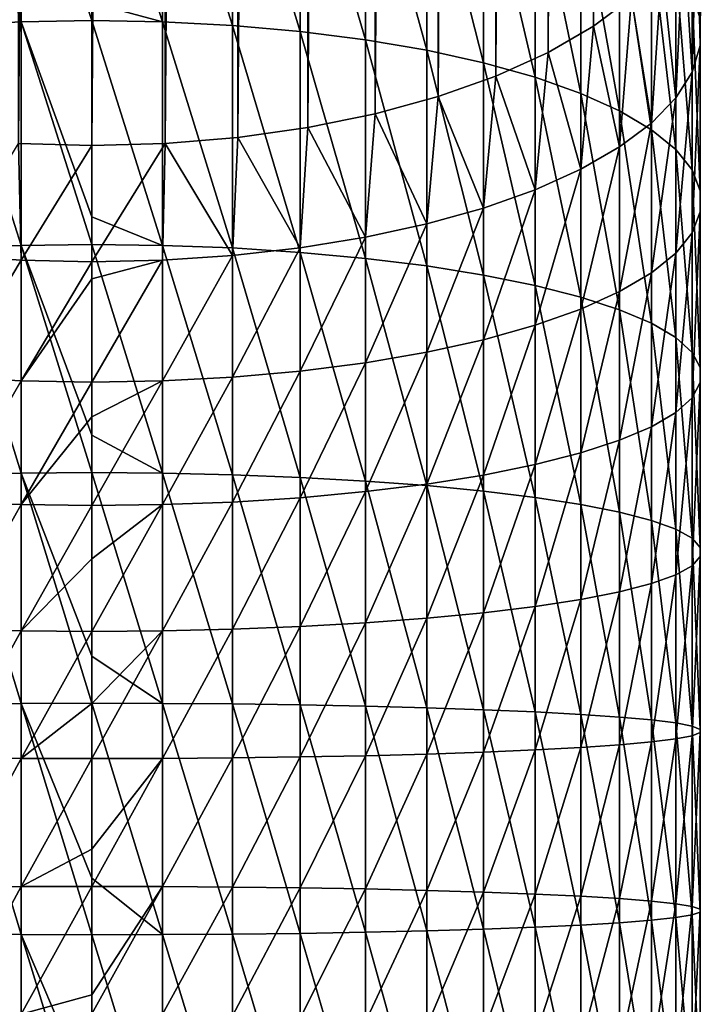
# Model space of a CAD drawing. Header units: metres. Extents: x -99 to 99, y -314 to 25.
# Tile 11 of 256: x -2 to 13, y -259 to -238. Entities that reach past the tile are written whole.
import ezdxf

# ---------------------------------------------------------------- set-up
doc = ezdxf.new("R2010")
doc.units = ezdxf.units.M
doc.layers.add('solid_K2442E1000C35', color=7, linetype='CONTINUOUS')

msp = doc.modelspace()

# ---------------------------------------------------------------- linework, layer by layer
at = {"layer": 'solid_K2442E1000C35'}
for points in [[(10.698791, -237.933319, 281.020905), (10.698791, -27.923075, 174.01535), (11.510928, -27.313166, 175.212372)], [(11.510928, -237.32341, 282.217926), (10.698791, -237.933319, 281.020905), (11.510928, -27.313166, 175.212372)], [(9.730639, -238.494339, 279.919861), (9.730639, -28.484095, 172.914291), (10.698791, -27.923075, 174.01535)], [(10.698791, -237.933319, 281.020905), (9.730639, -238.494339, 279.919861), (10.698791, -27.923075, 174.01535)], [(8.620595, -238.998276, 278.930786), (8.620595, -28.988045, 171.925232), (9.730639, -28.484095, 172.914291)], [(9.730639, -238.494339, 279.919861), (8.620595, -238.998276, 278.930786), (9.730639, -28.484095, 172.914291)], [(7.384842, -239.43782, 278.068176), (7.384842, -29.427576, 171.062607), (8.620595, -28.988045, 171.925232)], [(8.620595, -238.998276, 278.930786), (7.384842, -239.43782, 278.068176), (8.620595, -28.988045, 171.925232)], [(6.041401, -239.806519, 277.344543), (6.041401, -29.79628, 170.338974), (7.384842, -29.427576, 171.062607)], [(7.384842, -239.43782, 278.068176), (6.041401, -239.806519, 277.344543), (7.384842, -29.427576, 171.062607)], [(4.609864, -240.099014, 276.770477), (4.609864, -30.088778, 169.764923), (6.041401, -29.79628, 170.338974)], [(6.041401, -239.806519, 277.344543), (4.609864, -240.099014, 276.770477), (6.041401, -29.79628, 170.338974)], [(3.111104, -240.31105, 276.35434), (3.111104, -30.300806, 169.348785), (4.609864, -30.088778, 169.764923)], [(4.609864, -240.099014, 276.770477), (3.111104, -240.31105, 276.35434), (4.609864, -30.088778, 169.764923)], [(-1.566977, -240.439514, 276.102234), (-1.566977, -30.429274, 169.096664), (0, -30.472303, 169.012207)], [(0, -240.482544, 276.017761), (0, -30.472303, 169.012207), (1.566977, -30.429274, 169.096664)], [(1.566977, -240.439514, 276.102234), (0, -240.482544, 276.017761), (1.566977, -30.429274, 169.096664)], [(1.566977, -240.439514, 276.102234), (1.566977, -30.429274, 169.096664), (3.111104, -30.300806, 169.348785)], [(3.111104, -240.31105, 276.35434), (1.566977, -240.439514, 276.102234), (3.111104, -30.300806, 169.348785)], [(0, -240.482544, 276.017761), (-1.566977, -240.439514, 276.102234), (0, -30.472303, 169.012207)], [(-1.509208, -237.841599, 302.81424), (-1.509208, -233.198898, 301.153259), (-2.998006, -233.29776, 300.910095)], [(0, -237.815536, 302.898193), (0, -237.434189, 302.778351), (-1.509208, -233.198898, 301.153259)], [(-1.509208, -237.841599, 302.81424), (0, -237.815536, 302.898193), (-1.509208, -233.198898, 301.153259)], [(1.509208, -237.841599, 302.81424), (0, -233.165787, 301.23468), (0, -237.434189, 302.778351)], [(1.509208, -237.841599, 302.81424), (1.509208, -233.198898, 301.153259), (0, -233.165787, 301.23468)], [(2.998006, -237.919418, 302.563507), (2.998006, -233.29776, 300.910095), (1.509208, -233.198898, 301.153259)], [(1.509208, -237.841599, 302.81424), (2.998006, -237.919418, 302.563507), (1.509208, -233.198898, 301.153259)], [(-2.998006, -237.919418, 302.563507), (-1.509208, -237.841599, 302.81424), (-2.998006, -233.29776, 300.910095)], [(4.446262, -238.047958, 302.149414), (4.446262, -233.46106, 300.508423), (2.998006, -233.29776, 300.910095)], [(2.998006, -237.919418, 302.563507), (4.446262, -238.047958, 302.149414), (2.998006, -233.29776, 300.910095)], [(5.834389, -238.225479, 301.577576), (5.834389, -233.686584, 299.953735), (4.446262, -233.46106, 300.508423)], [(4.446262, -238.047958, 302.149414), (5.834389, -238.225479, 301.577576), (4.446262, -233.46106, 300.508423)], [(7.143617, -238.44957, 300.855652), (7.143617, -233.971268, 299.25351), (5.834389, -233.686584, 299.953735)], [(5.834389, -238.225479, 301.577576), (7.143617, -238.44957, 300.855652), (5.834389, -233.686584, 299.953735)], [(8.356239, -238.717194, 299.9935), (8.356239, -234.311264, 298.417236), (7.143617, -233.971268, 299.25351)], [(7.143617, -238.44957, 300.855652), (8.356239, -238.717194, 299.9935), (7.143617, -233.971268, 299.25351)], [(9.455857, -239.024765, 299.002686), (9.455857, -234.701996, 297.456177), (8.356239, -234.311264, 298.417236)], [(8.356239, -238.717194, 299.9935), (9.455857, -239.024765, 299.002686), (8.356239, -234.311264, 298.417236)], [(10.427602, -239.368088, 297.896667), (10.427602, -235.138168, 296.383392), (9.455857, -234.701996, 297.456177)], [(9.455857, -239.024765, 299.002686), (10.427602, -239.368088, 297.896667), (9.455857, -234.701996, 297.456177)], [(12.978006, -238.346649, 288.49173), (12.905215, -235.292053, 286.204681), (13, -234.580658, 287.600861)], [(12.978006, -237.777267, 289.892181), (12.978006, -238.346649, 288.49173), (13, -234.580658, 287.600861)], [(11.25833, -239.742538, 296.690399), (11.25833, -235.613876, 295.213318), (10.427602, -235.138168, 296.383392)], [(10.427602, -239.368088, 297.896667), (11.25833, -239.742538, 296.690399), (10.427602, -235.138168, 296.383392)], [(12.802501, -238.91217, 287.100769), (12.622244, -235.993073, 284.828827), (12.905215, -235.292053, 286.204681)], [(12.978006, -238.346649, 288.49173), (12.802501, -238.91217, 287.100769), (12.905215, -235.292053, 286.204681)], [(11.93681, -240.143036, 295.400146), (11.93681, -236.122681, 293.961853), (11.25833, -235.613876, 295.213318)], [(11.25833, -239.742538, 296.690399), (11.93681, -240.143036, 295.400146), (11.25833, -235.613876, 295.213318)], [(12.453864, -239.466187, 285.738068), (12.155211, -236.673492, 283.493439), (12.622244, -235.993073, 284.828827)], [(12.802501, -238.91217, 287.100769), (12.453864, -239.466187, 285.738068), (12.622244, -235.993073, 284.828827)], [(12.453864, -240.564194, 294.043427), (12.453864, -236.657715, 292.645844), (11.93681, -236.122681, 293.961853)], [(11.93681, -240.143036, 295.400146), (12.453864, -240.564194, 294.043427), (11.93681, -236.122681, 293.961853)], [(11.93681, -240.001236, 284.422089), (11.510928, -237.32341, 282.217926), (12.155211, -236.673492, 283.493439)], [(12.453864, -239.466187, 285.738068), (11.93681, -240.001236, 284.422089), (12.155211, -236.673492, 283.493439)], [(12.802501, -241.00029, 292.63855), (12.802501, -237.211746, 291.283173), (12.453864, -236.657715, 292.645844)], [(12.453864, -240.564194, 294.043427), (12.802501, -241.00029, 292.63855), (12.453864, -236.657715, 292.645844)], [(12.978006, -241.445435, 291.204498), (12.978006, -237.777267, 289.892181), (12.802501, -237.211746, 291.283173)], [(12.802501, -241.00029, 292.63855), (12.978006, -241.445435, 291.204498), (12.802501, -237.211746, 291.283173)], [(1.509208, -237.841599, 302.81424), (0, -237.434189, 302.778351), (0, -237.815536, 302.898193)], [(11.25833, -240.51004, 283.170593), (10.698791, -237.933319, 281.020905), (11.510928, -237.32341, 282.217926)], [(11.93681, -240.001236, 284.422089), (11.25833, -240.51004, 283.170593), (11.510928, -237.32341, 282.217926)], [(-1.509208, -242.608765, 304.074249), (-1.509208, -237.841599, 302.81424), (-2.998006, -237.919418, 302.563507)], [(0, -242.002533, 304.028107), (0, -237.815536, 302.898193), (-1.509208, -237.841599, 302.81424)], [(0, -242.589951, 304.160095), (0, -242.002533, 304.028107), (-1.509208, -237.841599, 302.81424)], [(-1.509208, -242.608765, 304.074249), (0, -242.589951, 304.160095), (-1.509208, -237.841599, 302.81424)], [(1.509208, -242.608765, 304.074249), (0, -237.815536, 302.898193), (0, -242.002533, 304.028107)], [(1.509208, -242.608765, 304.074249), (1.509208, -237.841599, 302.81424), (0, -237.815536, 302.898193)], [(2.998006, -242.664993, 303.81781), (2.998006, -237.919418, 302.563507), (1.509208, -237.841599, 302.81424)], [(1.509208, -242.608765, 304.074249), (2.998006, -242.664993, 303.81781), (1.509208, -237.841599, 302.81424)], [(12.978006, -241.893616, 289.760681), (12.978006, -238.346649, 288.49173), (12.978006, -237.777267, 289.892181)], [(12.978006, -241.445435, 291.204498), (12.978006, -241.893616, 289.760681), (12.978006, -237.777267, 289.892181)], [(-2.998006, -242.664993, 303.81781), (-1.509208, -242.608765, 304.074249), (-2.998006, -237.919418, 302.563507)], [(4.446262, -242.757828, 303.394287), (4.446262, -238.047958, 302.149414), (2.998006, -237.919418, 302.563507)], [(2.998006, -242.664993, 303.81781), (4.446262, -242.757828, 303.394287), (2.998006, -237.919418, 302.563507)], [(5.834389, -242.886063, 302.809387), (5.834389, -238.225479, 301.577576), (4.446262, -238.047958, 302.149414)], [(4.446262, -242.757828, 303.394287), (5.834389, -242.886063, 302.809387), (4.446262, -238.047958, 302.149414)], [(10.427602, -240.985748, 282.000549), (9.730639, -238.494339, 279.919861), (10.698791, -237.933319, 281.020905)], [(11.25833, -240.51004, 283.170593), (10.427602, -240.985748, 282.000549), (10.698791, -237.933319, 281.020905)], [(7.143617, -243.047928, 302.071045), (7.143617, -238.44957, 300.855652), (5.834389, -238.225479, 301.577576)], [(5.834389, -242.886063, 302.809387), (7.143617, -243.047928, 302.071045), (5.834389, -238.225479, 301.577576)], [(8.356239, -243.241241, 301.18924), (8.356239, -238.717194, 299.9935), (7.143617, -238.44957, 300.855652)], [(7.143617, -243.047928, 302.071045), (8.356239, -243.241241, 301.18924), (7.143617, -238.44957, 300.855652)], [(9.455857, -241.421906, 280.927734), (8.620595, -238.998276, 278.930786), (9.730639, -238.494339, 279.919861)], [(10.427602, -240.985748, 282.000549), (9.455857, -241.421906, 280.927734), (9.730639, -238.494339, 279.919861)], [(12.802501, -242.33876, 288.32666), (12.802501, -238.91217, 287.100769), (12.978006, -238.346649, 288.49173)], [(12.978006, -241.893616, 289.760681), (12.802501, -242.33876, 288.32666), (12.978006, -238.346649, 288.49173)], [(9.455857, -243.463409, 300.175873), (9.455857, -239.024765, 299.002686), (8.356239, -238.717194, 299.9935)], [(8.356239, -243.241241, 301.18924), (9.455857, -243.463409, 300.175873), (8.356239, -238.717194, 299.9935)], [(12.453864, -242.774857, 286.921753), (12.453864, -239.466187, 285.738068), (12.802501, -238.91217, 287.100769)], [(12.802501, -242.33876, 288.32666), (12.453864, -242.774857, 286.921753), (12.802501, -238.91217, 287.100769)], [(8.356239, -241.812637, 279.966675), (7.384842, -239.43782, 278.068176), (8.620595, -238.998276, 278.930786)], [(9.455857, -241.421906, 280.927734), (8.356239, -241.812637, 279.966675), (8.620595, -238.998276, 278.930786)], [(10.427602, -243.711395, 299.044647), (10.427602, -239.368088, 297.896667), (9.455857, -239.024765, 299.002686)], [(9.455857, -243.463409, 300.175873), (10.427602, -243.711395, 299.044647), (9.455857, -239.024765, 299.002686)], [(11.25833, -243.981873, 297.810883), (11.25833, -239.742538, 296.690399), (10.427602, -239.368088, 297.896667)], [(10.427602, -243.711395, 299.044647), (11.25833, -243.981873, 297.810883), (10.427602, -239.368088, 297.896667)], [(7.143617, -242.152649, 279.130402), (6.041401, -239.806519, 277.344543), (7.384842, -239.43782, 278.068176)], [(8.356239, -241.812637, 279.966675), (7.143617, -242.152649, 279.130402), (7.384842, -239.43782, 278.068176)], [(11.93681, -243.196014, 285.565033), (11.93681, -240.001236, 284.422089), (12.453864, -239.466187, 285.738068)], [(12.453864, -242.774857, 286.921753), (11.93681, -243.196014, 285.565033), (12.453864, -239.466187, 285.738068)], [(11.93681, -244.271179, 296.491272), (11.93681, -240.143036, 295.400146), (11.25833, -239.742538, 296.690399)], [(11.25833, -243.981873, 297.810883), (11.93681, -244.271179, 296.491272), (11.25833, -239.742538, 296.690399)], [(5.834389, -242.437332, 278.430176), (4.609864, -240.099014, 276.770477), (6.041401, -239.806519, 277.344543)], [(7.143617, -242.152649, 279.130402), (5.834389, -242.437332, 278.430176), (6.041401, -239.806519, 277.344543)], [(11.25833, -243.596512, 284.274811), (11.25833, -240.51004, 283.170593), (11.93681, -240.001236, 284.422089)], [(11.93681, -243.196014, 285.565033), (11.25833, -243.596512, 284.274811), (11.93681, -240.001236, 284.422089)], [(4.446262, -242.662857, 277.875488), (3.111104, -240.31105, 276.35434), (4.609864, -240.099014, 276.770477)], [(5.834389, -242.437332, 278.430176), (4.446262, -242.662857, 277.875488), (4.609864, -240.099014, 276.770477)], [(12.453864, -244.575394, 295.103607), (12.453864, -240.564194, 294.043427), (11.93681, -240.143036, 295.400146)], [(11.93681, -244.271179, 296.491272), (12.453864, -244.575394, 295.103607), (11.93681, -240.143036, 295.400146)], [(2.998006, -242.826141, 277.473846), (1.566977, -240.439514, 276.102234), (3.111104, -240.31105, 276.35434)], [(4.446262, -242.662857, 277.875488), (2.998006, -242.826141, 277.473846), (3.111104, -240.31105, 276.35434)], [(-1.509208, -242.925018, 277.230652), (-2.998006, -242.826141, 277.473846), (-1.566977, -240.439514, 276.102234)], [(-1.509208, -242.925018, 277.230652), (-1.566977, -240.439514, 276.102234), (0, -240.482544, 276.017761)], [(0, -242.95813, 277.149231), (-1.509208, -242.925018, 277.230652), (0, -240.482544, 276.017761)], [(0, -242.95813, 277.149231), (0, -240.482544, 276.017761), (1.566977, -240.439514, 276.102234)], [(1.509208, -242.925018, 277.230652), (0, -242.95813, 277.149231), (1.566977, -240.439514, 276.102234)], [(2.998006, -242.826141, 277.473846), (1.509208, -242.925018, 277.230652), (1.566977, -240.439514, 276.102234)], [(10.427602, -243.970963, 283.068512), (10.427602, -240.985748, 282.000549), (11.25833, -240.51004, 283.170593)], [(11.25833, -243.596512, 284.274811), (10.427602, -243.970963, 283.068512), (11.25833, -240.51004, 283.170593)], [(12.802501, -244.890396, 293.666718), (12.802501, -241.00029, 292.63855), (12.453864, -240.564194, 294.043427)], [(12.453864, -244.575394, 295.103607), (12.802501, -244.890396, 293.666718), (12.453864, -240.564194, 294.043427)], [(9.455857, -244.314285, 281.962494), (9.455857, -241.421906, 280.927734), (10.427602, -240.985748, 282.000549)], [(10.427602, -243.970963, 283.068512), (9.455857, -244.314285, 281.962494), (10.427602, -240.985748, 282.000549)], [(12.978006, -245.211945, 292.200012), (12.978006, -241.445435, 291.204498), (12.802501, -241.00029, 292.63855)], [(12.802501, -244.890396, 293.666718), (12.978006, -245.211945, 292.200012), (12.802501, -241.00029, 292.63855)], [(8.356239, -244.621841, 280.97171), (8.356239, -241.812637, 279.966675), (9.455857, -241.421906, 280.927734)], [(9.455857, -244.314285, 281.962494), (8.356239, -244.621841, 280.97171), (9.455857, -241.421906, 280.927734)], [(12.978006, -245.535675, 290.723328), (12.978006, -241.893616, 289.760681), (12.978006, -241.445435, 291.204498)], [(12.978006, -245.211945, 292.200012), (12.978006, -245.535675, 290.723328), (12.978006, -241.445435, 291.204498)], [(7.143617, -244.889481, 280.109528), (7.143617, -242.152649, 279.130402), (8.356239, -241.812637, 279.966675)], [(8.356239, -244.621841, 280.97171), (7.143617, -244.889481, 280.109528), (8.356239, -241.812637, 279.966675)], [(12.802501, -245.857224, 289.256592), (12.802501, -242.33876, 288.32666), (12.978006, -241.893616, 289.760681)], [(12.978006, -245.535675, 290.723328), (12.802501, -245.857224, 289.256592), (12.978006, -241.893616, 289.760681)], [(1.509208, -242.608765, 304.074249), (0, -242.002533, 304.028107), (0, -242.589951, 304.160095)], [(5.834389, -245.113571, 279.387634), (5.834389, -242.437332, 278.430176), (7.143617, -242.152649, 279.130402)], [(7.143617, -244.889481, 280.109528), (5.834389, -245.113571, 279.387634), (7.143617, -242.152649, 279.130402)], [(4.446262, -245.291077, 278.815765), (4.446262, -242.662857, 277.875488), (5.834389, -242.437332, 278.430176)], [(5.834389, -245.113571, 279.387634), (4.446262, -245.291077, 278.815765), (5.834389, -242.437332, 278.430176)], [(12.453864, -246.172226, 287.819702), (12.453864, -242.774857, 286.921753), (12.802501, -242.33876, 288.32666)], [(12.802501, -245.857224, 289.256592), (12.453864, -246.172226, 287.819702), (12.802501, -242.33876, 288.32666)], [(-1.509208, -247.465851, 304.924133), (-1.509208, -242.608765, 304.074249), (-2.998006, -242.664993, 303.81781)], [(-2.998006, -247.500046, 304.663849), (-1.509208, -247.465851, 304.924133), (-2.998006, -242.664993, 303.81781)], [(0, -246.657608, 304.90097), (0, -242.589951, 304.160095), (-1.509208, -242.608765, 304.074249)], [(0, -247.454391, 305.011292), (0, -246.657608, 304.90097), (-1.509208, -242.608765, 304.074249)], [(-1.509208, -247.465851, 304.924133), (0, -247.454391, 305.011292), (-1.509208, -242.608765, 304.074249)], [(1.509208, -247.465851, 304.924133), (0, -242.589951, 304.160095), (0, -246.657608, 304.90097)], [(1.509208, -247.465851, 304.924133), (1.509208, -242.608765, 304.074249), (0, -242.589951, 304.160095)], [(2.998006, -247.500046, 304.663849), (2.998006, -242.664993, 303.81781), (1.509208, -242.608765, 304.074249)], [(1.509208, -247.465851, 304.924133), (2.998006, -247.500046, 304.663849), (1.509208, -242.608765, 304.074249)], [(2.998006, -245.419617, 278.401672), (2.998006, -242.826141, 277.473846), (4.446262, -242.662857, 277.875488)], [(4.446262, -245.291077, 278.815765), (2.998006, -245.419617, 278.401672), (4.446262, -242.662857, 277.875488)], [(4.446262, -247.556534, 304.233978), (4.446262, -242.757828, 303.394287), (2.998006, -242.664993, 303.81781)], [(2.998006, -247.500046, 304.663849), (4.446262, -247.556534, 304.233978), (2.998006, -242.664993, 303.81781)], [(-2.998006, -245.419617, 278.401672), (-2.998006, -242.826141, 277.473846), (-1.509208, -242.925018, 277.230652)], [(-1.509208, -245.497452, 278.15097), (-2.998006, -245.419617, 278.401672), (-1.509208, -242.925018, 277.230652)], [(-1.509208, -245.497452, 278.15097), (-1.509208, -242.925018, 277.230652), (0, -242.95813, 277.149231)], [(1.509208, -242.925018, 277.230652), (0, -243.319321, 277.293518), (0, -242.95813, 277.149231)], [(1.509208, -242.925018, 277.230652), (0, -245.523514, 278.067017), (0, -243.319321, 277.293518)], [(1.509208, -245.497452, 278.15097), (0, -245.523514, 278.067017), (1.509208, -242.925018, 277.230652)], [(1.509208, -245.497452, 278.15097), (1.509208, -242.925018, 277.230652), (2.998006, -242.826141, 277.473846)], [(2.998006, -245.419617, 278.401672), (1.509208, -245.497452, 278.15097), (2.998006, -242.826141, 277.473846)], [(5.834389, -247.634537, 303.640289), (5.834389, -242.886063, 302.809387), (4.446262, -242.757828, 303.394287)], [(4.446262, -247.556534, 304.233978), (5.834389, -247.634537, 303.640289), (4.446262, -242.757828, 303.394287)], [(7.143617, -247.733002, 302.890869), (7.143617, -243.047928, 302.071045), (5.834389, -242.886063, 302.809387)], [(5.834389, -247.634537, 303.640289), (7.143617, -247.733002, 302.890869), (5.834389, -242.886063, 302.809387)], [(11.93681, -246.47644, 286.432068), (11.93681, -243.196014, 285.565033), (12.453864, -242.774857, 286.921753)], [(12.453864, -246.172226, 287.819702), (11.93681, -246.47644, 286.432068), (12.453864, -242.774857, 286.921753)], [(0, -243.319321, 277.293518), (-1.509208, -245.497452, 278.15097), (0, -242.95813, 277.149231)], [(8.356239, -247.850616, 301.995789), (8.356239, -243.241241, 301.18924), (7.143617, -243.047928, 302.071045)], [(7.143617, -247.733002, 302.890869), (8.356239, -247.850616, 301.995789), (7.143617, -243.047928, 302.071045)], [(0, -243.319321, 277.293518), (0, -245.523514, 278.067017), (-1.509208, -245.497452, 278.15097)], [(9.455857, -247.985764, 300.967194), (9.455857, -243.463409, 300.175873), (8.356239, -243.241241, 301.18924)], [(8.356239, -247.850616, 301.995789), (9.455857, -247.985764, 300.967194), (8.356239, -243.241241, 301.18924)], [(11.25833, -246.765732, 285.112457), (11.25833, -243.596512, 284.274811), (11.93681, -243.196014, 285.565033)], [(11.93681, -246.47644, 286.432068), (11.25833, -246.765732, 285.112457), (11.93681, -243.196014, 285.565033)], [(10.427602, -248.136627, 299.81897), (10.427602, -243.711395, 299.044647), (9.455857, -243.463409, 300.175873)], [(9.455857, -247.985764, 300.967194), (10.427602, -248.136627, 299.81897), (9.455857, -243.463409, 300.175873)], [(10.427602, -247.036209, 283.878693), (10.427602, -243.970963, 283.068512), (11.25833, -243.596512, 284.274811)], [(11.25833, -246.765732, 285.112457), (10.427602, -247.036209, 283.878693), (11.25833, -243.596512, 284.274811)], [(11.25833, -248.301178, 298.566681), (11.25833, -243.981873, 297.810883), (10.427602, -243.711395, 299.044647)], [(10.427602, -248.136627, 299.81897), (11.25833, -248.301178, 298.566681), (10.427602, -243.711395, 299.044647)], [(9.455857, -247.28421, 282.747467), (9.455857, -244.314285, 281.962494), (10.427602, -243.970963, 283.068512)], [(10.427602, -247.036209, 283.878693), (9.455857, -247.28421, 282.747467), (10.427602, -243.970963, 283.068512)], [(11.93681, -248.477173, 297.227234), (11.93681, -244.271179, 296.491272), (11.25833, -243.981873, 297.810883)], [(11.25833, -248.301178, 298.566681), (11.93681, -248.477173, 297.227234), (11.25833, -243.981873, 297.810883)], [(8.356239, -247.506363, 281.7341), (8.356239, -244.621841, 280.97171), (9.455857, -244.314285, 281.962494)], [(9.455857, -247.28421, 282.747467), (8.356239, -247.506363, 281.7341), (9.455857, -244.314285, 281.962494)], [(12.453864, -248.662231, 295.818756), (12.453864, -244.575394, 295.103607), (11.93681, -244.271179, 296.491272)], [(11.93681, -248.477173, 297.227234), (12.453864, -248.662231, 295.818756), (11.93681, -244.271179, 296.491272)], [(7.143617, -247.699692, 280.852295), (7.143617, -244.889481, 280.109528), (8.356239, -244.621841, 280.97171)], [(8.356239, -247.506363, 281.7341), (7.143617, -247.699692, 280.852295), (8.356239, -244.621841, 280.97171)], [(12.802501, -248.853867, 294.36026), (12.802501, -244.890396, 293.666718), (12.453864, -244.575394, 295.103607)], [(12.453864, -248.662231, 295.818756), (12.802501, -248.853867, 294.36026), (12.453864, -244.575394, 295.103607)], [(5.834389, -247.861557, 280.113922), (5.834389, -245.113571, 279.387634), (7.143617, -244.889481, 280.109528)], [(7.143617, -247.699692, 280.852295), (5.834389, -247.861557, 280.113922), (7.143617, -244.889481, 280.109528)], [(12.978006, -249.049469, 292.871521), (12.978006, -245.211945, 292.200012), (12.802501, -244.890396, 293.666718)], [(12.802501, -248.853867, 294.36026), (12.978006, -249.049469, 292.871521), (12.802501, -244.890396, 293.666718)], [(4.446262, -247.989777, 279.529053), (4.446262, -245.291077, 278.815765), (5.834389, -245.113571, 279.387634)], [(5.834389, -247.861557, 280.113922), (4.446262, -247.989777, 279.529053), (5.834389, -245.113571, 279.387634)], [(12.978006, -249.246414, 291.37265), (12.978006, -245.535675, 290.723328), (12.978006, -245.211945, 292.200012)], [(12.978006, -249.049469, 292.871521), (12.978006, -249.246414, 291.37265), (12.978006, -245.211945, 292.200012)], [(-2.998006, -248.082626, 279.10553), (-2.998006, -245.419617, 278.401672), (-1.509208, -245.497452, 278.15097)], [(1.509208, -248.13884, 278.849091), (1.509208, -245.497452, 278.15097), (2.998006, -245.419617, 278.401672)], [(2.998006, -248.082626, 279.10553), (1.509208, -248.13884, 278.849091), (2.998006, -245.419617, 278.401672)], [(2.998006, -248.082626, 279.10553), (2.998006, -245.419617, 278.401672), (4.446262, -245.291077, 278.815765)], [(4.446262, -247.989777, 279.529053), (2.998006, -248.082626, 279.10553), (4.446262, -245.291077, 278.815765)], [(-1.509208, -248.13884, 278.849091), (-2.998006, -248.082626, 279.10553), (-1.509208, -245.497452, 278.15097)], [(-1.509208, -248.13884, 278.849091), (-1.509208, -245.497452, 278.15097), (0, -245.523514, 278.067017)], [(0, -246.266571, 278.287842), (-1.509208, -248.13884, 278.849091), (0, -245.523514, 278.067017)], [(1.509208, -245.497452, 278.15097), (0, -246.266571, 278.287842), (0, -245.523514, 278.067017)], [(1.509208, -245.497452, 278.15097), (0, -248.157669, 278.763245), (0, -246.266571, 278.287842)], [(1.509208, -248.13884, 278.849091), (0, -248.157669, 278.763245), (1.509208, -245.497452, 278.15097)], [(12.802501, -249.442032, 289.883881), (12.802501, -245.857224, 289.256592), (12.978006, -245.535675, 290.723328)], [(12.978006, -249.246414, 291.37265), (12.802501, -249.442032, 289.883881), (12.978006, -245.535675, 290.723328)], [(12.453864, -249.633667, 288.425415), (12.453864, -246.172226, 287.819702), (12.802501, -245.857224, 289.256592)], [(12.802501, -249.442032, 289.883881), (12.453864, -249.633667, 288.425415), (12.802501, -245.857224, 289.256592)], [(0, -246.266571, 278.287842), (0, -248.157669, 278.763245), (-1.509208, -248.13884, 278.849091)], [(11.93681, -249.818726, 287.016907), (11.93681, -246.47644, 286.432068), (12.453864, -246.172226, 287.819702)], [(12.453864, -249.633667, 288.425415), (11.93681, -249.818726, 287.016907), (12.453864, -246.172226, 287.819702)], [(11.25833, -249.99472, 285.67746), (11.25833, -246.765732, 285.112457), (11.93681, -246.47644, 286.432068)], [(11.93681, -249.818726, 287.016907), (11.25833, -249.99472, 285.67746), (11.93681, -246.47644, 286.432068)], [(1.509208, -247.465851, 304.924133), (0, -246.657608, 304.90097), (0, -247.454391, 305.011292)], [(10.427602, -250.159271, 284.425171), (10.427602, -247.036209, 283.878693), (11.25833, -246.765732, 285.112457)], [(11.25833, -249.99472, 285.67746), (10.427602, -250.159271, 284.425171), (11.25833, -246.765732, 285.112457)], [(9.455857, -250.310135, 283.276947), (9.455857, -247.28421, 282.747467), (10.427602, -247.036209, 283.878693)], [(10.427602, -250.159271, 284.425171), (9.455857, -250.310135, 283.276947), (10.427602, -247.036209, 283.878693)], [(8.356239, -250.445282, 282.248352), (8.356239, -247.506363, 281.7341), (9.455857, -247.28421, 282.747467)], [(9.455857, -250.310135, 283.276947), (8.356239, -250.445282, 282.248352), (9.455857, -247.28421, 282.747467)], [(-1.509208, -252.377625, 305.357788), (-1.509208, -247.465851, 304.924133), (-2.998006, -247.500046, 304.663849)], [(-2.998006, -252.389557, 305.095551), (-1.509208, -252.377625, 305.357788), (-2.998006, -247.500046, 304.663849)], [(0, -251.368393, 305.391113), (0, -247.454391, 305.011292), (-1.509208, -247.465851, 304.924133)], [(0, -252.373627, 305.445587), (0, -251.368393, 305.391113), (-1.509208, -247.465851, 304.924133)], [(-1.509208, -252.377625, 305.357788), (0, -252.373627, 305.445587), (-1.509208, -247.465851, 304.924133)], [(1.509208, -252.377625, 305.357788), (0, -247.454391, 305.011292), (0, -251.368393, 305.391113)], [(1.509208, -252.377625, 305.357788), (1.509208, -247.465851, 304.924133), (0, -247.454391, 305.011292)], [(2.998006, -252.389557, 305.095551), (2.998006, -247.500046, 304.663849), (1.509208, -247.465851, 304.924133)], [(1.509208, -252.377625, 305.357788), (2.998006, -252.389557, 305.095551), (1.509208, -247.465851, 304.924133)], [(4.446262, -252.409256, 304.662415), (4.446262, -247.556534, 304.233978), (2.998006, -247.500046, 304.663849)], [(2.998006, -252.389557, 305.095551), (4.446262, -252.409256, 304.662415), (2.998006, -247.500046, 304.663849)], [(5.834389, -252.436478, 304.06427), (5.834389, -247.634537, 303.640289), (4.446262, -247.556534, 304.233978)], [(4.446262, -252.409256, 304.662415), (5.834389, -252.436478, 304.06427), (4.446262, -247.556534, 304.233978)], [(7.143617, -250.562881, 281.353302), (7.143617, -247.699692, 280.852295), (8.356239, -247.506363, 281.7341)], [(8.356239, -250.445282, 282.248352), (7.143617, -250.562881, 281.353302), (8.356239, -247.506363, 281.7341)], [(7.143617, -252.47084, 303.309143), (7.143617, -247.733002, 302.890869), (5.834389, -247.634537, 303.640289)], [(5.834389, -252.436478, 304.06427), (7.143617, -252.47084, 303.309143), (5.834389, -247.634537, 303.640289)], [(5.834389, -250.661362, 280.603851), (5.834389, -247.861557, 280.113922), (7.143617, -247.699692, 280.852295)], [(7.143617, -250.562881, 281.353302), (5.834389, -250.661362, 280.603851), (7.143617, -247.699692, 280.852295)], [(8.356239, -252.511887, 302.407318), (8.356239, -247.850616, 301.995789), (7.143617, -247.733002, 302.890869)], [(7.143617, -252.47084, 303.309143), (8.356239, -252.511887, 302.407318), (7.143617, -247.733002, 302.890869)], [(4.446262, -250.739365, 280.010162), (4.446262, -247.989777, 279.529053), (5.834389, -247.861557, 280.113922)], [(5.834389, -250.661362, 280.603851), (4.446262, -250.739365, 280.010162), (5.834389, -247.861557, 280.113922)], [(9.455857, -252.559036, 301.370972), (9.455857, -247.985764, 300.967194), (8.356239, -247.850616, 301.995789)], [(8.356239, -252.511887, 302.407318), (9.455857, -252.559036, 301.370972), (8.356239, -247.850616, 301.995789)], [(-2.998006, -250.795853, 279.580292), (-2.998006, -248.082626, 279.10553), (-1.509208, -248.13884, 278.849091)], [(-1.509208, -250.830048, 279.320007), (-2.998006, -250.795853, 279.580292), (-1.509208, -248.13884, 278.849091)], [(-1.509208, -250.830048, 279.320007), (-1.509208, -248.13884, 278.849091), (0, -248.157669, 278.763245)], [(0, -249.296417, 278.991302), (-1.509208, -250.830048, 279.320007), (0, -248.157669, 278.763245)], [(1.509208, -248.13884, 278.849091), (0, -249.296417, 278.991302), (0, -248.157669, 278.763245)], [(1.509208, -248.13884, 278.849091), (0, -250.841492, 279.232849), (0, -249.296417, 278.991302)], [(1.509208, -250.830048, 279.320007), (0, -250.841492, 279.232849), (1.509208, -248.13884, 278.849091)], [(1.509208, -250.830048, 279.320007), (1.509208, -248.13884, 278.849091), (2.998006, -248.082626, 279.10553)], [(2.998006, -250.795853, 279.580292), (1.509208, -250.830048, 279.320007), (2.998006, -248.082626, 279.10553)], [(2.998006, -250.795853, 279.580292), (2.998006, -248.082626, 279.10553), (4.446262, -247.989777, 279.529053)], [(4.446262, -250.739365, 280.010162), (2.998006, -250.795853, 279.580292), (4.446262, -247.989777, 279.529053)], [(10.427602, -252.611694, 300.214081), (10.427602, -248.136627, 299.81897), (9.455857, -247.985764, 300.967194)], [(9.455857, -252.559036, 301.370972), (10.427602, -252.611694, 300.214081), (9.455857, -247.985764, 300.967194)], [(11.25833, -252.669098, 298.952332), (11.25833, -248.301178, 298.566681), (10.427602, -248.136627, 299.81897)], [(10.427602, -252.611694, 300.214081), (11.25833, -252.669098, 298.952332), (10.427602, -248.136627, 299.81897)], [(11.93681, -252.730515, 297.602753), (11.93681, -248.477173, 297.227234), (11.25833, -248.301178, 298.566681)], [(11.25833, -252.669098, 298.952332), (11.93681, -252.730515, 297.602753), (11.25833, -248.301178, 298.566681)], [(12.453864, -252.79509, 296.183624), (12.453864, -248.662231, 295.818756), (11.93681, -248.477173, 297.227234)], [(11.93681, -252.730515, 297.602753), (12.453864, -252.79509, 296.183624), (11.93681, -248.477173, 297.227234)], [(12.802501, -252.861969, 294.714142), (12.802501, -248.853867, 294.36026), (12.453864, -248.662231, 295.818756)], [(12.453864, -252.79509, 296.183624), (12.802501, -252.861969, 294.714142), (12.453864, -248.662231, 295.818756)], [(12.978006, -252.930222, 293.214142), (12.978006, -249.049469, 292.871521), (12.802501, -248.853867, 294.36026)], [(12.802501, -252.861969, 294.714142), (12.978006, -252.930222, 293.214142), (12.802501, -248.853867, 294.36026)], [(12.978006, -252.998947, 291.703949), (12.978006, -249.246414, 291.37265), (12.978006, -249.049469, 292.871521)], [(12.978006, -252.930222, 293.214142), (12.978006, -252.998947, 291.703949), (12.978006, -249.049469, 292.871521)], [(0, -249.296417, 278.991302), (0, -250.841492, 279.232849), (-1.509208, -250.830048, 279.320007)], [(12.453864, -253.134079, 288.734467), (12.453864, -249.633667, 288.425415), (12.802501, -249.442032, 289.883881)], [(12.802501, -253.067215, 290.203949), (12.453864, -253.134079, 288.734467), (12.802501, -249.442032, 289.883881)], [(12.802501, -253.067215, 290.203949), (12.802501, -249.442032, 289.883881), (12.978006, -249.246414, 291.37265)], [(12.978006, -252.998947, 291.703949), (12.802501, -253.067215, 290.203949), (12.978006, -249.246414, 291.37265)], [(11.93681, -253.198654, 287.315338), (11.93681, -249.818726, 287.016907), (12.453864, -249.633667, 288.425415)], [(12.453864, -253.134079, 288.734467), (11.93681, -253.198654, 287.315338), (12.453864, -249.633667, 288.425415)], [(11.25833, -253.260071, 285.965759), (11.25833, -249.99472, 285.67746), (11.93681, -249.818726, 287.016907)], [(11.93681, -253.198654, 287.315338), (11.25833, -253.260071, 285.965759), (11.93681, -249.818726, 287.016907)], [(10.427602, -253.31749, 284.70401), (10.427602, -250.159271, 284.425171), (11.25833, -249.99472, 285.67746)], [(11.25833, -253.260071, 285.965759), (10.427602, -253.31749, 284.70401), (11.25833, -249.99472, 285.67746)], [(9.455857, -253.370132, 283.547119), (9.455857, -250.310135, 283.276947), (10.427602, -250.159271, 284.425171)], [(10.427602, -253.31749, 284.70401), (9.455857, -253.370132, 283.547119), (10.427602, -250.159271, 284.425171)], [(7.143617, -253.458328, 281.608917), (7.143617, -250.562881, 281.353302), (8.356239, -250.445282, 282.248352)], [(8.356239, -253.417297, 282.510773), (7.143617, -253.458328, 281.608917), (8.356239, -250.445282, 282.248352)], [(8.356239, -253.417297, 282.510773), (8.356239, -250.445282, 282.248352), (9.455857, -250.310135, 283.276947)], [(9.455857, -253.370132, 283.547119), (8.356239, -253.417297, 282.510773), (9.455857, -250.310135, 283.276947)], [(4.446262, -253.519913, 280.255676), (4.446262, -250.739365, 280.010162), (5.834389, -250.661362, 280.603851)], [(5.834389, -253.492691, 280.853821), (4.446262, -253.519913, 280.255676), (5.834389, -250.661362, 280.603851)], [(5.834389, -253.492691, 280.853821), (5.834389, -250.661362, 280.603851), (7.143617, -250.562881, 281.353302)], [(7.143617, -253.458328, 281.608917), (5.834389, -253.492691, 280.853821), (7.143617, -250.562881, 281.353302)], [(-2.998006, -253.539627, 279.82254), (-2.998006, -250.795853, 279.580292), (-1.509208, -250.830048, 279.320007)], [(-1.509208, -253.551559, 279.560303), (-2.998006, -253.539627, 279.82254), (-1.509208, -250.830048, 279.320007)], [(-1.509208, -253.551559, 279.560303), (-1.509208, -250.830048, 279.320007), (0, -250.841492, 279.232849)], [(0, -252.380249, 279.397308), (-1.509208, -253.551559, 279.560303), (0, -250.841492, 279.232849)], [(1.509208, -250.830048, 279.320007), (0, -252.380249, 279.397308), (0, -250.841492, 279.232849)], [(1.509208, -250.830048, 279.320007), (0, -253.555557, 279.472473), (0, -252.380249, 279.397308)], [(1.509208, -253.551559, 279.560303), (0, -253.555557, 279.472473), (1.509208, -250.830048, 279.320007)], [(1.509208, -253.551559, 279.560303), (1.509208, -250.830048, 279.320007), (2.998006, -250.795853, 279.580292)], [(2.998006, -253.539627, 279.82254), (1.509208, -253.551559, 279.560303), (2.998006, -250.795853, 279.580292)], [(2.998006, -253.539627, 279.82254), (2.998006, -250.795853, 279.580292), (4.446262, -250.739365, 280.010162)], [(4.446262, -253.519913, 280.255676), (2.998006, -253.539627, 279.82254), (4.446262, -250.739365, 280.010162)], [(1.509208, -252.377625, 305.357788), (0, -251.368393, 305.391113), (0, -252.373627, 305.445587)], [(-1.509208, -257.308472, 305.37204), (-1.509208, -252.377625, 305.357788), (-2.998006, -252.389557, 305.095551)], [(-2.998006, -257.298065, 305.109741), (-1.509208, -257.308472, 305.37204), (-2.998006, -252.389557, 305.095551)], [(0, -256.103455, 305.49527), (0, -252.373627, 305.445587), (-1.509208, -252.377625, 305.357788)], [(0, -257.311951, 305.459869), (0, -256.103455, 305.49527), (-1.509208, -252.377625, 305.357788)], [(-1.509208, -257.308472, 305.37204), (0, -257.311951, 305.459869), (-1.509208, -252.377625, 305.357788)], [(0, -252.380249, 279.397308), (0, -253.555557, 279.472473), (-1.509208, -253.551559, 279.560303)], [(1.509208, -257.308472, 305.37204), (0, -252.373627, 305.445587), (0, -256.103455, 305.49527)], [(1.509208, -257.308472, 305.37204), (1.509208, -252.377625, 305.357788), (0, -252.373627, 305.445587)], [(2.998006, -257.298065, 305.109741), (2.998006, -252.389557, 305.095551), (1.509208, -252.377625, 305.357788)], [(1.509208, -257.308472, 305.37204), (2.998006, -257.298065, 305.109741), (1.509208, -252.377625, 305.357788)], [(4.446262, -257.280853, 304.676483), (4.446262, -252.409256, 304.662415), (2.998006, -252.389557, 305.095551)], [(2.998006, -257.298065, 305.109741), (4.446262, -257.280853, 304.676483), (2.998006, -252.389557, 305.095551)], [(5.834389, -257.25708, 304.078186), (5.834389, -252.436478, 304.06427), (4.446262, -252.409256, 304.662415)], [(4.446262, -257.280853, 304.676483), (5.834389, -257.25708, 304.078186), (4.446262, -252.409256, 304.662415)], [(7.143617, -257.227081, 303.322906), (7.143617, -252.47084, 303.309143), (5.834389, -252.436478, 304.06427)], [(5.834389, -257.25708, 304.078186), (7.143617, -257.227081, 303.322906), (5.834389, -252.436478, 304.06427)], [(8.356239, -257.191254, 302.420837), (8.356239, -252.511887, 302.407318), (7.143617, -252.47084, 303.309143)], [(7.143617, -257.227081, 303.322906), (8.356239, -257.191254, 302.420837), (7.143617, -252.47084, 303.309143)], [(9.455857, -257.150085, 301.384216), (9.455857, -252.559036, 301.370972), (8.356239, -252.511887, 302.407318)], [(8.356239, -257.191254, 302.420837), (9.455857, -257.150085, 301.384216), (8.356239, -252.511887, 302.407318)], [(10.427602, -257.104126, 300.227051), (10.427602, -252.611694, 300.214081), (9.455857, -252.559036, 301.370972)], [(9.455857, -257.150085, 301.384216), (10.427602, -257.104126, 300.227051), (9.455857, -252.559036, 301.370972)], [(11.25833, -257.054016, 298.964996), (11.25833, -252.669098, 298.952332), (10.427602, -252.611694, 300.214081)], [(10.427602, -257.104126, 300.227051), (11.25833, -257.054016, 298.964996), (10.427602, -252.611694, 300.214081)], [(11.93681, -257.000397, 297.615082), (11.93681, -252.730515, 297.602753), (11.25833, -252.669098, 298.952332)], [(11.25833, -257.054016, 298.964996), (11.93681, -257.000397, 297.615082), (11.25833, -252.669098, 298.952332)], [(12.453864, -256.944031, 296.195618), (12.453864, -252.79509, 296.183624), (11.93681, -252.730515, 297.602753)], [(11.93681, -257.000397, 297.615082), (12.453864, -256.944031, 296.195618), (11.93681, -252.730515, 297.602753)], [(12.802501, -256.885651, 294.725769), (12.802501, -252.861969, 294.714142), (12.453864, -252.79509, 296.183624)], [(12.453864, -256.944031, 296.195618), (12.802501, -256.885651, 294.725769), (12.453864, -252.79509, 296.183624)], [(12.978006, -256.82605, 293.225403), (12.978006, -252.930222, 293.214142), (12.802501, -252.861969, 294.714142)], [(12.802501, -256.885651, 294.725769), (12.978006, -256.82605, 293.225403), (12.802501, -252.861969, 294.714142)], [(12.802501, -256.706482, 290.214478), (12.802501, -253.067215, 290.203949), (12.978006, -252.998947, 291.703949)], [(12.978006, -256.766052, 291.714813), (12.802501, -256.706482, 290.214478), (12.978006, -252.998947, 291.703949)], [(12.978006, -256.766052, 291.714813), (12.978006, -252.998947, 291.703949), (12.978006, -252.930222, 293.214142)], [(12.978006, -256.82605, 293.225403), (12.978006, -256.766052, 291.714813), (12.978006, -252.930222, 293.214142)], [(11.25833, -256.538116, 285.97522), (11.25833, -253.260071, 285.965759), (11.93681, -253.198654, 287.315338)], [(11.93681, -256.591705, 287.325134), (11.25833, -256.538116, 285.97522), (11.93681, -253.198654, 287.315338)], [(11.93681, -256.591705, 287.325134), (11.93681, -253.198654, 287.315338), (12.453864, -253.134079, 288.734467)], [(12.453864, -256.648102, 288.744598), (11.93681, -256.591705, 287.325134), (12.453864, -253.134079, 288.734467)], [(12.453864, -256.648102, 288.744598), (12.453864, -253.134079, 288.734467), (12.802501, -253.067215, 290.203949)], [(12.802501, -256.706482, 290.214478), (12.453864, -256.648102, 288.744598), (12.802501, -253.067215, 290.203949)], [(7.143617, -256.365021, 281.61734), (7.143617, -253.458328, 281.608917), (8.356239, -253.417297, 282.510773)], [(8.356239, -256.400848, 282.519379), (7.143617, -256.365021, 281.61734), (8.356239, -253.417297, 282.510773)], [(8.356239, -256.400848, 282.519379), (8.356239, -253.417297, 282.510773), (9.455857, -253.370132, 283.547119)], [(9.455857, -256.442017, 283.556), (8.356239, -256.400848, 282.519379), (9.455857, -253.370132, 283.547119)], [(9.455857, -256.442017, 283.556), (9.455857, -253.370132, 283.547119), (10.427602, -253.31749, 284.70401)], [(10.427602, -256.487976, 284.713165), (9.455857, -256.442017, 283.556), (10.427602, -253.31749, 284.70401)], [(10.427602, -256.487976, 284.713165), (10.427602, -253.31749, 284.70401), (11.25833, -253.260071, 285.965759)], [(11.25833, -256.538116, 285.97522), (10.427602, -256.487976, 284.713165), (11.25833, -253.260071, 285.965759)], [(-2.998006, -256.294067, 279.830505), (-2.998006, -253.539627, 279.82254), (-1.509208, -253.551559, 279.560303)], [(-1.509208, -256.28363, 279.568176), (-2.998006, -256.294067, 279.830505), (-1.509208, -253.551559, 279.560303)], [(-1.509208, -256.28363, 279.568176), (-1.509208, -253.551559, 279.560303), (0, -253.555557, 279.472473)], [(0, -255.488937, 279.501984), (-1.509208, -256.28363, 279.568176), (0, -253.555557, 279.472473)], [(1.509208, -253.551559, 279.560303), (0, -255.488937, 279.501984), (0, -253.555557, 279.472473)], [(1.509208, -253.551559, 279.560303), (0, -256.280151, 279.480347), (0, -255.488937, 279.501984)], [(1.509208, -256.28363, 279.568176), (0, -256.280151, 279.480347), (1.509208, -253.551559, 279.560303)], [(1.509208, -256.28363, 279.568176), (1.509208, -253.551559, 279.560303), (2.998006, -253.539627, 279.82254)], [(2.998006, -256.294067, 279.830505), (1.509208, -256.28363, 279.568176), (2.998006, -253.539627, 279.82254)], [(2.998006, -256.294067, 279.830505), (2.998006, -253.539627, 279.82254), (4.446262, -253.519913, 280.255676)], [(4.446262, -256.311279, 280.263733), (2.998006, -256.294067, 279.830505), (4.446262, -253.519913, 280.255676)], [(4.446262, -256.311279, 280.263733), (4.446262, -253.519913, 280.255676), (5.834389, -253.492691, 280.853821)], [(5.834389, -256.335022, 280.86203), (4.446262, -256.311279, 280.263733), (5.834389, -253.492691, 280.853821)], [(5.834389, -256.335022, 280.86203), (5.834389, -253.492691, 280.853821), (7.143617, -253.458328, 281.608917)], [(7.143617, -256.365021, 281.61734), (5.834389, -256.335022, 280.86203), (7.143617, -253.458328, 281.608917)], [(0, -255.488937, 279.501984), (0, -256.280151, 279.480347), (-1.509208, -256.28363, 279.568176)], [(1.509208, -257.308472, 305.37204), (0, -256.103455, 305.49527), (0, -257.311951, 305.459869)], [(-2.998006, -259.039185, 279.604126), (-2.998006, -256.294067, 279.830505), (-1.509208, -256.28363, 279.568176)], [(-1.509208, -259.0065, 279.343628), (-2.998006, -259.039185, 279.604126), (-1.509208, -256.28363, 279.568176)], [(-1.509208, -259.0065, 279.343628), (-1.509208, -256.28363, 279.568176), (0, -256.280151, 279.480347)], [(0, -258.593109, 279.304352), (-1.509208, -259.0065, 279.343628), (0, -256.280151, 279.480347)], [(1.509208, -256.28363, 279.568176), (0, -258.593109, 279.304352), (0, -256.280151, 279.480347)], [(1.509208, -256.28363, 279.568176), (0, -258.995544, 279.256409), (0, -258.593109, 279.304352)], [(1.509208, -259.0065, 279.343628), (0, -258.995544, 279.256409), (1.509208, -256.28363, 279.568176)], [(1.509208, -259.0065, 279.343628), (1.509208, -256.28363, 279.568176), (2.998006, -256.294067, 279.830505)], [(2.998006, -259.039185, 279.604126), (1.509208, -259.0065, 279.343628), (2.998006, -256.294067, 279.830505)], [(2.998006, -259.039185, 279.604126), (2.998006, -256.294067, 279.830505), (4.446262, -256.311279, 280.263733)], [(4.446262, -259.093201, 280.034302), (2.998006, -259.039185, 279.604126), (4.446262, -256.311279, 280.263733)], [(4.446262, -259.093201, 280.034302), (4.446262, -256.311279, 280.263733), (5.834389, -256.335022, 280.86203)], [(5.834389, -259.167755, 280.628448), (4.446262, -259.093201, 280.034302), (5.834389, -256.335022, 280.86203)], [(5.834389, -259.167755, 280.628448), (5.834389, -256.335022, 280.86203), (7.143617, -256.365021, 281.61734)], [(7.143617, -259.261902, 281.378418), (5.834389, -259.167755, 280.628448), (7.143617, -256.365021, 281.61734)], [(7.143617, -259.261902, 281.378418), (7.143617, -256.365021, 281.61734), (8.356239, -256.400848, 282.519379)], [(8.356239, -259.374329, 282.27417), (7.143617, -259.261902, 281.378418), (8.356239, -256.400848, 282.519379)], [(8.356239, -259.374329, 282.27417), (8.356239, -256.400848, 282.519379), (9.455857, -256.442017, 283.556)], [(9.455857, -259.50354, 283.303528), (8.356239, -259.374329, 282.27417), (9.455857, -256.442017, 283.556)], [(9.455857, -259.50354, 283.303528), (9.455857, -256.442017, 283.556), (10.427602, -256.487976, 284.713165)], [(10.427602, -259.647766, 284.452576), (9.455857, -259.50354, 283.303528), (10.427602, -256.487976, 284.713165)], [(10.427602, -259.647766, 284.452576), (10.427602, -256.487976, 284.713165), (11.25833, -256.538116, 285.97522)], [(11.25833, -259.805054, 285.705811), (10.427602, -259.647766, 284.452576), (11.25833, -256.538116, 285.97522)], [(11.25833, -259.805054, 285.705811), (11.25833, -256.538116, 285.97522), (11.93681, -256.591705, 287.325134)], [(11.93681, -259.973328, 287.046265), (11.25833, -259.805054, 285.705811), (11.93681, -256.591705, 287.325134)], [(11.93681, -259.973328, 287.046265), (11.93681, -256.591705, 287.325134), (12.453864, -256.648102, 288.744598)], [(12.453864, -260.150238, 288.455811), (11.93681, -259.973328, 287.046265), (12.453864, -256.648102, 288.744598)], [(12.453864, -260.150238, 288.455811), (12.453864, -256.648102, 288.744598), (12.802501, -256.706482, 290.214478)], [(12.802501, -260.333435, 289.915375), (12.453864, -260.150238, 288.455811), (12.802501, -256.706482, 290.214478)], [(12.802501, -260.333435, 289.915375), (12.802501, -256.706482, 290.214478), (12.978006, -256.766052, 291.714813)], [(12.978006, -260.520447, 291.405212), (12.802501, -260.333435, 289.915375), (12.978006, -256.766052, 291.714813)], [(12.978006, -260.520447, 291.405212), (12.978006, -256.766052, 291.714813), (12.978006, -256.82605, 293.225403)], [(11.93681, -261.255859, 297.26416), (11.93681, -257.000397, 297.615082), (11.25833, -257.054016, 298.964996)], [(12.453864, -261.078918, 295.854614), (12.453864, -256.944031, 296.195618), (11.93681, -257.000397, 297.615082)], [(11.93681, -261.255859, 297.26416), (12.453864, -261.078918, 295.854614), (11.93681, -257.000397, 297.615082)], [(12.802501, -260.895721, 294.39505), (12.802501, -256.885651, 294.725769), (12.453864, -256.944031, 296.195618)], [(12.453864, -261.078918, 295.854614), (12.802501, -260.895721, 294.39505), (12.453864, -256.944031, 296.195618)], [(12.978006, -260.70871, 292.905212), (12.978006, -256.82605, 293.225403), (12.802501, -256.885651, 294.725769)], [(12.802501, -260.895721, 294.39505), (12.978006, -260.70871, 292.905212), (12.802501, -256.885651, 294.725769)], [(12.978006, -260.70871, 292.905212), (12.978006, -260.520447, 291.405212), (12.978006, -256.82605, 293.225403)], [(8.356239, -261.854828, 302.036255), (8.356239, -257.191254, 302.420837), (7.143617, -257.227081, 303.322906)], [(9.455857, -261.725616, 301.006897), (9.455857, -257.150085, 301.384216), (8.356239, -257.191254, 302.420837)], [(8.356239, -261.854828, 302.036255), (9.455857, -261.725616, 301.006897), (8.356239, -257.191254, 302.420837)], [(10.427602, -261.58139, 299.857819), (10.427602, -257.104126, 300.227051), (9.455857, -257.150085, 301.384216)], [(9.455857, -261.725616, 301.006897), (10.427602, -261.58139, 299.857819), (9.455857, -257.150085, 301.384216)], [(11.25833, -261.424103, 298.604614), (11.25833, -257.054016, 298.964996), (10.427602, -257.104126, 300.227051)], [(10.427602, -261.58139, 299.857819), (11.25833, -261.424103, 298.604614), (10.427602, -257.104126, 300.227051)], [(11.25833, -261.424103, 298.604614), (11.93681, -261.255859, 297.26416), (11.25833, -257.054016, 298.964996)], [(-1.509208, -262.222656, 304.966797), (-1.509208, -257.308472, 305.37204), (-2.998006, -257.298065, 305.109741)], [(-2.998006, -262.189972, 304.706299), (-1.509208, -262.222656, 304.966797), (-2.998006, -257.298065, 305.109741)], [(0, -260.831207, 305.212708), (0, -257.311951, 305.459869), (-1.509208, -257.308472, 305.37204)], [(0, -262.233612, 305.053986), (0, -260.831207, 305.212708), (-1.509208, -257.308472, 305.37204)], [(-1.509208, -262.222656, 304.966797), (0, -262.233612, 305.053986), (-1.509208, -257.308472, 305.37204)], [(1.509208, -262.222656, 304.966797), (1.509208, -257.308472, 305.37204), (0, -257.311951, 305.459869)], [(1.509208, -262.222656, 304.966797), (0, -257.311951, 305.459869), (0, -260.831207, 305.212708)], [(2.998006, -262.189972, 304.706299), (2.998006, -257.298065, 305.109741), (1.509208, -257.308472, 305.37204)], [(1.509208, -262.222656, 304.966797), (2.998006, -262.189972, 304.706299), (1.509208, -257.308472, 305.37204)], [(4.446262, -262.135986, 304.276093), (4.446262, -257.280853, 304.676483), (2.998006, -257.298065, 305.109741)], [(2.998006, -262.189972, 304.706299), (4.446262, -262.135986, 304.276093), (2.998006, -257.298065, 305.109741)], [(5.834389, -262.061401, 303.681976), (5.834389, -257.25708, 304.078186), (4.446262, -257.280853, 304.676483)], [(4.446262, -262.135986, 304.276093), (5.834389, -262.061401, 303.681976), (4.446262, -257.280853, 304.676483)], [(7.143617, -261.967255, 302.932007), (7.143617, -257.227081, 303.322906), (5.834389, -257.25708, 304.078186)], [(5.834389, -262.061401, 303.681976), (7.143617, -261.967255, 302.932007), (5.834389, -257.25708, 304.078186)], [(7.143617, -261.967255, 302.932007), (8.356239, -261.854828, 302.036255), (7.143617, -257.227081, 303.322906)], [(0, -258.593109, 279.304352), (0, -258.995544, 279.256409), (-1.509208, -259.0065, 279.343628)]]:
    msp.add_3dface(points, dxfattribs=at)

doc.saveas('drawing.dxf')
